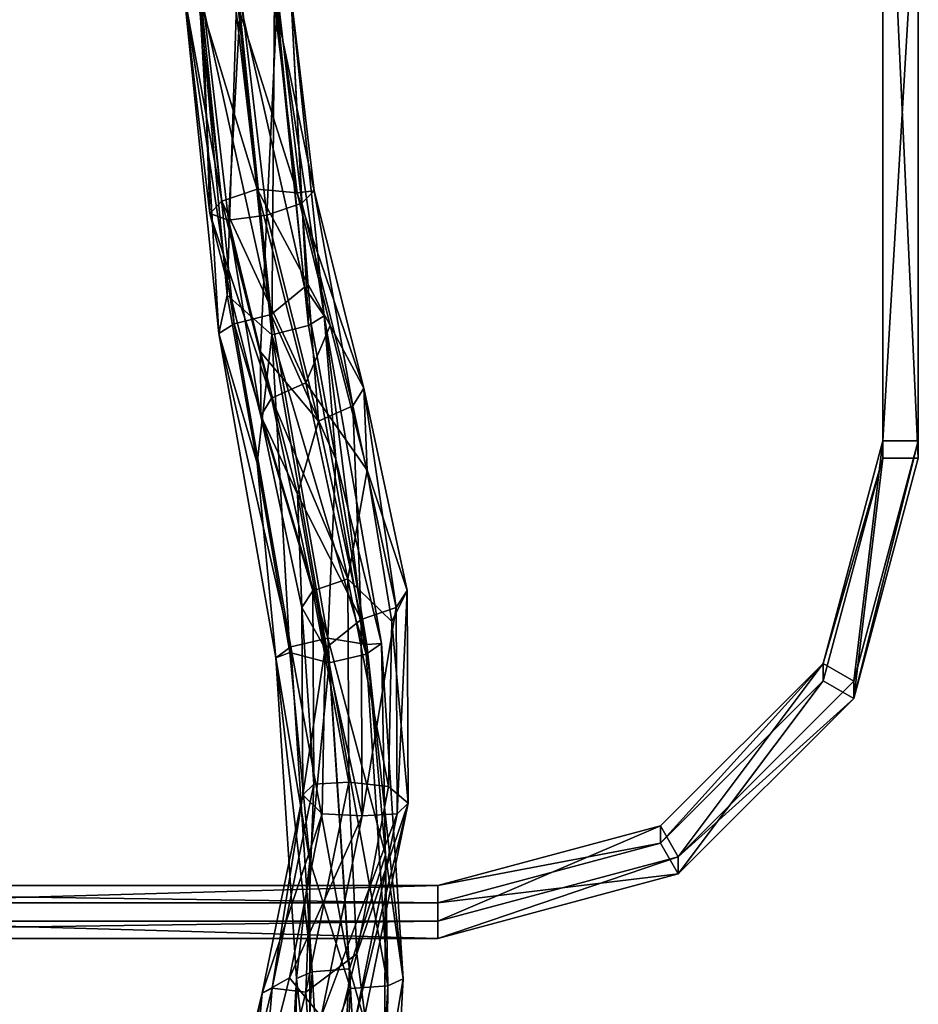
# Model space of a CAD drawing. Header units: millimetres. Extents: x -26 to 124, y -190 to 73.
# Tile 71 of 95: x 68 to 118, y -73 to -18. Entities that reach past the tile are written whole.
import ezdxf

# ---------------------------------------------------------------- set-up
doc = ezdxf.new("R2010")
doc.units = ezdxf.units.MM
doc.header["$LTSCALE"] = 41.718519
for name, color, linetype in [('1426', 7, 'CONTINUOUS'), ('1427', 7, 'CONTINUOUS'), ('433', 7, 'CONTINUOUS'), ('434', 7, 'CONTINUOUS'), ('46', 7, 'CONTINUOUS'), ('52', 7, 'CONTINUOUS'), ('53', 7, 'CONTINUOUS'), ('54', 7, 'CONTINUOUS'), ('56', 7, 'CONTINUOUS'), ('57', 7, 'CONTINUOUS'), ('58', 7, 'CONTINUOUS'), ('60', 7, 'CONTINUOUS')]:
    doc.layers.add(name, color=color, linetype=linetype)

msp = doc.modelspace()

# ---------------------------------------------------------------- linework, layer by layer
at = {"layer": '1426', "color": 7, "linetype": 'CONTINUOUS'}
for points in [[(79.658, -33.188, -16.535), (80.211, -16.256, -14), (78.093, -16.256, -14.915), (79.658, -33.188, -16.535)], [(82.166, -35.416, -16.052), (80.211, -16.256, -14), (79.658, -33.188, -16.535), (82.166, -35.416, -16.052)], [(82.166, -35.416, -16.052), (82.333, -16.256, -14.841), (80.211, -16.256, -14), (82.166, -35.416, -16.052)], [(84.244, -34.902, -16.846), (82.333, -16.256, -14.841), (82.166, -35.416, -16.052), (84.244, -34.902, -16.846)], [(82.333, -16.256, -14.841), (84.244, -34.902, -16.846), (83.248, -16.256, -16.894), (82.333, -16.256, -14.841)], [(83.248, -16.256, -16.894), (85.111, -34.357, -18.887), (82.407, -16.256, -19.085), (83.248, -16.256, -16.894)], [(82.407, -16.256, -19.085), (85.111, -34.357, -18.887), (84.014, -32.742, -20.759), (82.407, -16.256, -19.085)], [(85.111, -34.357, -18.887), (83.248, -16.256, -16.894), (84.244, -34.902, -16.846), (85.111, -34.357, -18.887)], [(81.343, -42.627, -18.477), (82.166, -35.416, -16.052), (79.658, -33.188, -16.535), (81.343, -42.627, -18.477)], [(84.014, -32.742, -20.759), (85.111, -34.357, -18.887), (85.763, -42.402, -22.808), (84.014, -32.742, -20.759)], [(87.48, -53.363, -21.085), (85.111, -34.357, -18.887), (84.244, -34.902, -16.846), (87.48, -53.363, -21.085)], [(85.111, -34.357, -18.887), (88.334, -52.754, -23.113), (85.763, -42.402, -22.808), (85.111, -34.357, -18.887)], [(88.334, -52.754, -23.113), (85.111, -34.357, -18.887), (87.48, -53.363, -21.085), (88.334, -52.754, -23.113)], [(87.48, -53.363, -21.085), (84.244, -34.902, -16.846), (82.166, -35.416, -16.052), (87.48, -53.363, -21.085)], [(83.183, -53.271, -21.026), (82.166, -35.416, -16.052), (81.343, -42.627, -18.477), (83.183, -53.271, -21.026)], [(85.399, -53.854, -20.282), (87.48, -53.363, -21.085), (82.166, -35.416, -16.052), (85.399, -53.854, -20.282)], [(85.399, -53.854, -20.282), (82.166, -35.416, -16.052), (83.183, -53.271, -21.026), (85.399, -53.854, -20.282)], [(85.763, -42.402, -22.808), (88.334, -52.754, -23.113), (87.508, -52.817, -25.318), (85.763, -42.402, -22.808)], [(88.693, -71.988, -25.093), (88.334, -52.754, -23.113), (87.48, -53.363, -21.085), (88.693, -71.988, -25.093)], [(88.334, -52.754, -23.113), (89.562, -71.602, -27.169), (87.508, -52.817, -25.318), (88.334, -52.754, -23.113)], [(87.508, -52.817, -25.318), (89.562, -71.602, -27.169), (88.561, -64.631, -27.966), (87.508, -52.817, -25.318)], [(89.562, -71.602, -27.169), (88.334, -52.754, -23.113), (88.693, -71.988, -25.093), (89.562, -71.602, -27.169)], [(84.315, -64.969, -23.678), (85.399, -53.854, -20.282), (83.183, -53.271, -21.026), (84.315, -64.969, -23.678)], [(88.693, -71.988, -25.093), (87.48, -53.363, -21.085), (85.399, -53.854, -20.282), (88.693, -71.988, -25.093)], [(86.589, -72.146, -24.219), (85.399, -53.854, -20.282), (84.315, -64.969, -23.678), (86.589, -72.146, -24.219)], [(86.589, -72.146, -24.219), (88.693, -71.988, -25.093), (85.399, -53.854, -20.282), (86.589, -72.146, -24.219)], [(88.561, -64.631, -27.966), (89.562, -71.602, -27.169), (88.505, -77.873, -30.459), (88.561, -64.631, -27.966)], [(84.302, -78.159, -26.179), (86.589, -72.146, -24.219), (84.315, -64.969, -23.678), (84.302, -78.159, -26.179)], [(89.562, -71.602, -27.169), (88.525, -90.501, -30.239), (88.505, -77.873, -30.459), (89.562, -71.602, -27.169)], [(88.525, -90.501, -30.239), (89.562, -71.602, -27.169), (88.693, -71.988, -25.093), (88.525, -90.501, -30.239)], [(85.571, -90.64, -27.222), (86.589, -72.146, -24.219), (84.302, -78.159, -26.179), (85.571, -90.64, -27.222)], [(85.571, -90.64, -27.222), (87.665, -90.709, -28.134), (86.589, -72.146, -24.219), (85.571, -90.64, -27.222)], [(87.665, -90.709, -28.134), (88.693, -71.988, -25.093), (86.589, -72.146, -24.219), (87.665, -90.709, -28.134)], [(87.665, -90.709, -28.134), (88.525, -90.501, -30.239), (88.693, -71.988, -25.093), (87.665, -90.709, -28.134)]]:
    msp.add_3dface(points, dxfattribs=at)
at = {"layer": '1427', "color": 7, "linetype": 'CONTINUOUS'}
for points in [[(79.197, -35.343, -19.108), (78.093, -16.256, -14.915), (77.252, -16.256, -17.106), (79.197, -35.343, -19.108)], [(79.197, -35.343, -19.108), (77.252, -16.256, -17.106), (80.064, -34.799, -21.149), (79.197, -35.343, -19.108)], [(78.167, -16.256, -19.159), (80.064, -34.799, -21.149), (77.252, -16.256, -17.106), (78.167, -16.256, -19.159)], [(79.658, -33.188, -16.535), (78.093, -16.256, -14.915), (79.197, -35.343, -19.108), (79.658, -33.188, -16.535)], [(80.064, -34.799, -21.149), (78.167, -16.256, -19.159), (82.143, -34.284, -21.944), (80.064, -34.799, -21.149)], [(82.143, -34.284, -21.944), (78.167, -16.256, -19.159), (80.289, -16.256, -20), (82.143, -34.284, -21.944)], [(82.407, -16.256, -19.085), (84.014, -32.742, -20.759), (80.289, -16.256, -20), (82.407, -16.256, -19.085)], [(84.014, -32.742, -20.759), (82.143, -34.284, -21.944), (80.289, -16.256, -20), (84.014, -32.742, -20.759)], [(81.343, -42.627, -18.477), (79.658, -33.188, -16.535), (79.197, -35.343, -19.108), (81.343, -42.627, -18.477)], [(84.014, -32.742, -20.759), (85.763, -42.402, -22.808), (82.143, -34.284, -21.944), (84.014, -32.742, -20.759)], [(85.327, -52.464, -26.118), (80.064, -34.799, -21.149), (82.143, -34.284, -21.944), (85.327, -52.464, -26.118)], [(85.763, -42.402, -22.808), (85.327, -52.464, -26.118), (82.143, -34.284, -21.944), (85.763, -42.402, -22.808)], [(83.246, -52.954, -25.316), (79.197, -35.343, -19.108), (80.064, -34.799, -21.149), (83.246, -52.954, -25.316)], [(83.246, -52.954, -25.316), (80.064, -34.799, -21.149), (85.327, -52.464, -26.118), (83.246, -52.954, -25.316)], [(82.392, -53.563, -23.288), (81.343, -42.627, -18.477), (79.197, -35.343, -19.108), (82.392, -53.563, -23.288)], [(82.392, -53.563, -23.288), (79.197, -35.343, -19.108), (83.246, -52.954, -25.316), (82.392, -53.563, -23.288)], [(85.763, -42.402, -22.808), (87.508, -52.817, -25.318), (85.327, -52.464, -26.118), (85.763, -42.402, -22.808)], [(83.183, -53.271, -21.026), (81.343, -42.627, -18.477), (82.392, -53.563, -23.288), (83.183, -53.271, -21.026)], [(86.536, -71.039, -30.116), (83.246, -52.954, -25.316), (85.327, -52.464, -26.118), (86.536, -71.039, -30.116)], [(87.508, -52.817, -25.318), (88.561, -64.631, -27.966), (85.327, -52.464, -26.118), (87.508, -52.817, -25.318)], [(88.561, -64.631, -27.966), (86.536, -71.039, -30.116), (85.327, -52.464, -26.118), (88.561, -64.631, -27.966)], [(84.432, -71.196, -29.242), (82.392, -53.563, -23.288), (83.246, -52.954, -25.316), (84.432, -71.196, -29.242)], [(84.432, -71.196, -29.242), (83.246, -52.954, -25.316), (86.536, -71.039, -30.116), (84.432, -71.196, -29.242)], [(84.315, -64.969, -23.678), (83.183, -53.271, -21.026), (82.392, -53.563, -23.288), (84.315, -64.969, -23.678)], [(83.562, -71.583, -27.166), (84.315, -64.969, -23.678), (82.392, -53.563, -23.288), (83.562, -71.583, -27.166)], [(83.562, -71.583, -27.166), (82.392, -53.563, -23.288), (84.432, -71.196, -29.242), (83.562, -71.583, -27.166)], [(88.561, -64.631, -27.966), (88.505, -77.873, -30.459), (86.536, -71.039, -30.116), (88.561, -64.631, -27.966)], [(84.302, -78.159, -26.179), (84.315, -64.969, -23.678), (83.562, -71.583, -27.166), (84.302, -78.159, -26.179)], [(83.409, -89.756, -32.255), (83.562, -71.583, -27.166), (84.432, -71.196, -29.242), (83.409, -89.756, -32.255)], [(83.409, -89.756, -32.255), (84.432, -71.196, -29.242), (85.502, -89.824, -33.166), (83.409, -89.756, -32.255)], [(85.502, -89.824, -33.166), (84.432, -71.196, -29.242), (86.536, -71.039, -30.116), (85.502, -89.824, -33.166)], [(88.505, -77.873, -30.459), (85.502, -89.824, -33.166), (86.536, -71.039, -30.116), (88.505, -77.873, -30.459)], [(82.549, -89.964, -30.15), (84.302, -78.159, -26.179), (83.562, -71.583, -27.166), (82.549, -89.964, -30.15)], [(82.549, -89.964, -30.15), (83.562, -71.583, -27.166), (83.409, -89.756, -32.255), (82.549, -89.964, -30.15)]]:
    msp.add_3dface(points, dxfattribs=at)
at = {"layer": '433', "color": 7, "linetype": 'CONTINUOUS'}
for points in [[(78.259, -16.256, 21.244), (79.74, -28.98, 19.451), (80.441, -16.256, 21.994), (78.259, -16.256, 21.244)], [(80.441, -16.256, 21.994), (79.74, -28.98, 19.451), (81.886, -28.685, 20.243), (80.441, -16.256, 21.994)], [(80.441, -16.256, 21.994), (81.886, -28.685, 20.243), (82.492, -16.256, 20.993), (80.441, -16.256, 21.994)], [(82.492, -16.256, 20.993), (81.886, -28.685, 20.243), (83.869, -28.018, 19.325), (82.492, -16.256, 20.993)], [(82.241, -16.256, 16.756), (84.548, -27.318, 17.26), (83.605, -27.448, 15.098), (82.241, -16.256, 16.756)], [(83.247, -16.256, 18.876), (84.548, -27.318, 17.26), (82.241, -16.256, 16.756), (83.247, -16.256, 18.876)], [(82.492, -16.256, 20.993), (83.869, -28.018, 19.325), (83.247, -16.256, 18.876), (82.492, -16.256, 20.993)], [(83.247, -16.256, 18.876), (83.869, -28.018, 19.325), (84.548, -27.318, 17.26), (83.247, -16.256, 18.876)], [(84.548, -27.318, 17.26), (87.342, -38.412, 13.311), (83.605, -27.448, 15.098), (84.548, -27.318, 17.26)], [(83.605, -27.448, 15.098), (87.342, -38.412, 13.311), (85.456, -34.889, 12.565), (83.605, -27.448, 15.098)], [(83.869, -28.018, 19.325), (86.735, -39.399, 15.278), (84.548, -27.318, 17.26), (83.869, -28.018, 19.325)], [(84.548, -27.318, 17.26), (86.735, -39.399, 15.278), (87.342, -38.412, 13.311), (84.548, -27.318, 17.26)], [(81.886, -28.685, 20.243), (84.801, -40.266, 16.129), (83.869, -28.018, 19.325), (81.886, -28.685, 20.243)], [(83.869, -28.018, 19.325), (84.801, -40.266, 16.129), (86.735, -39.399, 15.278), (83.869, -28.018, 19.325)], [(79.74, -28.98, 19.451), (81.543, -36.376, 17.016), (81.886, -28.685, 20.243), (79.74, -28.98, 19.451)], [(81.886, -28.685, 20.243), (81.543, -36.376, 17.016), (84.801, -40.266, 16.129), (81.886, -28.685, 20.243)], [(85.456, -34.889, 12.565), (87.342, -38.412, 13.311), (87.524, -43.02, 9.109), (85.456, -34.889, 12.565)], [(81.543, -36.376, 17.016), (83.618, -44.369, 13.684), (84.801, -40.266, 16.129), (81.543, -36.376, 17.016)], [(86.735, -39.399, 15.278), (89.158, -50.732, 10.308), (87.342, -38.412, 13.311), (86.735, -39.399, 15.278)], [(87.342, -38.412, 13.311), (89.773, -49.789, 8.321), (87.524, -43.02, 9.109), (87.342, -38.412, 13.311)], [(87.342, -38.412, 13.311), (89.158, -50.732, 10.308), (89.773, -49.789, 8.321), (87.342, -38.412, 13.311)], [(84.801, -40.266, 16.129), (87.186, -51.403, 11.243), (86.735, -39.399, 15.278), (84.801, -40.266, 16.129)], [(86.735, -39.399, 15.278), (87.186, -51.403, 11.243), (89.158, -50.732, 10.308), (86.735, -39.399, 15.278)], [(84.801, -40.266, 16.129), (83.618, -44.369, 13.684), (87.186, -51.403, 11.243), (84.801, -40.266, 16.129)], [(87.524, -43.02, 9.109), (89.773, -49.789, 8.321), (88.919, -51.523, 5.392), (87.524, -43.02, 9.109)], [(83.618, -44.369, 13.684), (85.174, -53.049, 9.871), (87.186, -51.403, 11.243), (83.618, -44.369, 13.684)], [(89.773, -49.789, 8.321), (89.832, -61.725, 3.771), (88.919, -51.523, 5.392), (89.773, -49.789, 8.321)], [(89.158, -50.732, 10.308), (89.221, -62.323, 5.889), (89.773, -49.789, 8.321), (89.158, -50.732, 10.308)], [(89.773, -49.789, 8.321), (89.221, -62.323, 5.889), (89.832, -61.725, 3.771), (89.773, -49.789, 8.321)], [(87.186, -51.403, 11.243), (87.249, -62.441, 7.035), (89.158, -50.732, 10.308), (87.186, -51.403, 11.243)], [(89.158, -50.732, 10.308), (87.249, -62.441, 7.035), (89.221, -62.323, 5.889), (89.158, -50.732, 10.308)], [(87.186, -51.403, 11.243), (85.174, -53.049, 9.871), (87.249, -62.441, 7.035), (87.186, -51.403, 11.243)], [(88.919, -51.523, 5.392), (89.832, -61.725, 3.771), (88.73, -60.787, 1.957), (88.919, -51.523, 5.392)], [(85.174, -53.049, 9.871), (84.999, -62.332, 6.43), (87.249, -62.441, 7.035), (85.174, -53.049, 9.871)], [(88.73, -60.787, 1.957), (89.832, -61.725, 3.771), (86.949, -70.203, -0.603), (88.73, -60.787, 1.957)], [(89.832, -61.725, 3.771), (86.855, -73.945, 2.899), (87.407, -73.648, 0.704), (89.832, -61.725, 3.771)], [(89.221, -62.323, 5.889), (86.855, -73.945, 2.899), (89.832, -61.725, 3.771), (89.221, -62.323, 5.889)], [(89.832, -61.725, 3.771), (87.407, -73.648, 0.704), (86.949, -70.203, -0.603), (89.832, -61.725, 3.771)], [(84.999, -62.332, 6.43), (83.163, -71.544, 4.008), (87.249, -62.441, 7.035), (84.999, -62.332, 6.43)], [(87.249, -62.441, 7.035), (83.163, -71.544, 4.008), (84.952, -73.712, 4.14), (87.249, -62.441, 7.035)], [(89.221, -62.323, 5.889), (84.952, -73.712, 4.14), (86.855, -73.945, 2.899), (89.221, -62.323, 5.889)], [(87.249, -62.441, 7.035), (84.952, -73.712, 4.14), (89.221, -62.323, 5.889), (87.249, -62.441, 7.035)], [(86.949, -70.203, -0.603), (87.407, -73.648, 0.704), (84.581, -79.602, -2.305), (86.949, -70.203, -0.603)], [(83.163, -71.544, 4.008), (80.902, -80.493, 2.481), (84.952, -73.712, 4.14), (83.163, -71.544, 4.008)]]:
    msp.add_3dface(points, dxfattribs=at)
at = {"layer": '434', "color": 7, "linetype": 'CONTINUOUS'}
for points in [[(78.008, -16.256, 17.007), (79.367, -27.905, 15.361), (77.253, -16.256, 19.124), (78.008, -16.256, 17.007)], [(78.689, -28.604, 17.426), (77.253, -16.256, 19.124), (79.367, -27.905, 15.361), (78.689, -28.604, 17.426)], [(78.689, -28.604, 17.426), (78.259, -16.256, 21.244), (77.253, -16.256, 19.124), (78.689, -28.604, 17.426)], [(81.35, -27.238, 14.443), (78.008, -16.256, 17.007), (80.059, -16.256, 16.006), (81.35, -27.238, 14.443)], [(79.367, -27.905, 15.361), (78.008, -16.256, 17.007), (81.35, -27.238, 14.443), (79.367, -27.905, 15.361)], [(79.74, -28.98, 19.451), (78.259, -16.256, 21.244), (78.689, -28.604, 17.426), (79.74, -28.98, 19.451)], [(83.605, -27.448, 15.098), (81.35, -27.238, 14.443), (80.059, -16.256, 16.006), (83.605, -27.448, 15.098)], [(82.241, -16.256, 16.756), (83.605, -27.448, 15.098), (80.059, -16.256, 16.006), (82.241, -16.256, 16.756)], [(84.09, -38.115, 10.573), (79.367, -27.905, 15.361), (81.35, -27.238, 14.443), (84.09, -38.115, 10.573)], [(85.456, -34.889, 12.565), (84.09, -38.115, 10.573), (81.35, -27.238, 14.443), (85.456, -34.889, 12.565)], [(83.605, -27.448, 15.098), (85.456, -34.889, 12.565), (81.35, -27.238, 14.443), (83.605, -27.448, 15.098)], [(82.156, -38.982, 11.424), (78.689, -28.604, 17.426), (79.367, -27.905, 15.361), (82.156, -38.982, 11.424)], [(82.156, -38.982, 11.424), (79.367, -27.905, 15.361), (84.09, -38.115, 10.573), (82.156, -38.982, 11.424)], [(81.549, -39.969, 13.391), (78.689, -28.604, 17.426), (82.156, -38.982, 11.424), (81.549, -39.969, 13.391)], [(81.549, -39.969, 13.391), (79.74, -28.98, 19.451), (78.689, -28.604, 17.426), (81.549, -39.969, 13.391)], [(81.543, -36.376, 17.016), (79.74, -28.98, 19.451), (81.549, -39.969, 13.391), (81.543, -36.376, 17.016)], [(85.456, -34.889, 12.565), (87.524, -43.02, 9.109), (84.09, -38.115, 10.573), (85.456, -34.889, 12.565)], [(83.618, -44.369, 13.684), (81.543, -36.376, 17.016), (81.549, -39.969, 13.391), (83.618, -44.369, 13.684)], [(86.445, -49.125, 5.743), (82.156, -38.982, 11.424), (84.09, -38.115, 10.573), (86.445, -49.125, 5.743)], [(87.524, -43.02, 9.109), (86.445, -49.125, 5.743), (84.09, -38.115, 10.573), (87.524, -43.02, 9.109)], [(84.473, -49.796, 6.678), (81.549, -39.969, 13.391), (82.156, -38.982, 11.424), (84.473, -49.796, 6.678)], [(84.473, -49.796, 6.678), (82.156, -38.982, 11.424), (86.445, -49.125, 5.743), (84.473, -49.796, 6.678)], [(83.858, -50.739, 8.665), (81.549, -39.969, 13.391), (84.473, -49.796, 6.678), (83.858, -50.739, 8.665)], [(83.858, -50.739, 8.665), (83.618, -44.369, 13.684), (81.549, -39.969, 13.391), (83.858, -50.739, 8.665)], [(87.524, -43.02, 9.109), (88.919, -51.523, 5.392), (86.445, -49.125, 5.743), (87.524, -43.02, 9.109)], [(85.174, -53.049, 9.871), (83.618, -44.369, 13.684), (83.858, -50.739, 8.665), (85.174, -53.049, 9.871)], [(86.498, -60.55, 1.391), (84.473, -49.796, 6.678), (86.445, -49.125, 5.743), (86.498, -60.55, 1.391)], [(88.73, -60.787, 1.957), (86.498, -60.55, 1.391), (86.445, -49.125, 5.743), (88.73, -60.787, 1.957)], [(88.919, -51.523, 5.392), (88.73, -60.787, 1.957), (86.445, -49.125, 5.743), (88.919, -51.523, 5.392)], [(84.526, -60.669, 2.538), (83.858, -50.739, 8.665), (84.473, -49.796, 6.678), (84.526, -60.669, 2.538)], [(84.526, -60.669, 2.538), (84.473, -49.796, 6.678), (86.498, -60.55, 1.391), (84.526, -60.669, 2.538)], [(83.915, -61.266, 4.655), (83.858, -50.739, 8.665), (84.526, -60.669, 2.538), (83.915, -61.266, 4.655)], [(83.915, -61.266, 4.655), (85.174, -53.049, 9.871), (83.858, -50.739, 8.665), (83.915, -61.266, 4.655)], [(84.999, -62.332, 6.43), (85.174, -53.049, 9.871), (83.915, -61.266, 4.655), (84.999, -62.332, 6.43)], [(82.19, -72.114, -0.399), (84.526, -60.669, 2.538), (84.094, -72.348, -1.64), (82.19, -72.114, -0.399)], [(82.19, -72.114, -0.399), (83.915, -61.266, 4.655), (84.526, -60.669, 2.538), (82.19, -72.114, -0.399)], [(84.094, -72.348, -1.64), (84.526, -60.669, 2.538), (86.498, -60.55, 1.391), (84.094, -72.348, -1.64)], [(86.949, -70.203, -0.603), (84.094, -72.348, -1.64), (86.498, -60.55, 1.391), (86.949, -70.203, -0.603)], [(88.73, -60.787, 1.957), (86.949, -70.203, -0.603), (86.498, -60.55, 1.391), (88.73, -60.787, 1.957)], [(81.639, -72.411, 1.797), (83.915, -61.266, 4.655), (82.19, -72.114, -0.399), (81.639, -72.411, 1.797)], [(81.639, -72.411, 1.797), (84.999, -62.332, 6.43), (83.915, -61.266, 4.655), (81.639, -72.411, 1.797)], [(83.163, -71.544, 4.008), (84.999, -62.332, 6.43), (81.639, -72.411, 1.797), (83.163, -71.544, 4.008)], [(86.949, -70.203, -0.603), (84.581, -79.602, -2.305), (84.094, -72.348, -1.64), (86.949, -70.203, -0.603)], [(80.902, -80.493, 2.481), (83.163, -71.544, 4.008), (81.639, -72.411, 1.797), (80.902, -80.493, 2.481)], [(78.752, -84.263, 0.086), (81.639, -72.411, 1.797), (79.256, -84.16, -2.139), (78.752, -84.263, 0.086)], [(78.752, -84.263, 0.086), (80.902, -80.493, 2.481), (81.639, -72.411, 1.797), (78.752, -84.263, 0.086)], [(79.256, -84.16, -2.139), (82.19, -72.114, -0.399), (81.148, -84.437, -3.388), (79.256, -84.16, -2.139)], [(79.256, -84.16, -2.139), (81.639, -72.411, 1.797), (82.19, -72.114, -0.399), (79.256, -84.16, -2.139)], [(81.148, -84.437, -3.388), (82.19, -72.114, -0.399), (84.094, -72.348, -1.64), (81.148, -84.437, -3.388)], [(84.581, -79.602, -2.305), (81.148, -84.437, -3.388), (84.094, -72.348, -1.64), (84.581, -79.602, -2.305)]]:
    msp.add_3dface(points, dxfattribs=at)
at = {"layer": '46', "color": 3, "linetype": 'CONTINUOUS'}
for points in [[(116.5, 0.938, 36.916), (116.5, -42.348, 35.239), (118.5, -42.348, 35.239), (116.5, 0.938, 36.916)], [(118.5, 0.938, 36.916), (116.5, 0.938, 36.916), (118.5, -42.348, 35.239), (118.5, 0.938, 36.916)], [(116.5, -42.348, 35.239), (113.145, -54.848, 34.754), (114.876, -55.848, 34.716), (116.5, -42.348, 35.239)], [(118.5, -42.348, 35.239), (116.5, -42.348, 35.239), (114.876, -55.848, 34.716), (118.5, -42.348, 35.239)], [(113.145, -54.848, 34.754), (104.009, -63.977, 34.401), (105.009, -65.707, 34.334), (113.145, -54.848, 34.754)], [(114.876, -55.848, 34.716), (113.145, -54.848, 34.754), (105.009, -65.707, 34.334), (114.876, -55.848, 34.716)], [(104.009, -63.977, 34.401), (91.5, -67.33, 34.271), (105.009, -65.707, 34.334), (104.009, -63.977, 34.401)], [(105.009, -65.707, 34.334), (91.5, -67.33, 34.271), (91.5, -69.328, 34.193), (105.009, -65.707, 34.334)], [(91.5, -67.33, 34.271), (21, -67.33, 34.271), (91.5, -69.328, 34.193), (91.5, -67.33, 34.271)], [(91.5, -69.328, 34.193), (21, -67.33, 34.271), (21, -69.328, 34.193), (91.5, -69.328, 34.193)]]:
    msp.add_3dface(points, dxfattribs=at)
at = {"layer": '52', "color": 3, "linetype": 'CONTINUOUS'}
for points in [[(91.5, -69.328, 34.193), (21, -69.328, 34.193), (91.5, -68.36, 9.212), (91.5, -69.328, 34.193)], [(21, -69.328, 34.193), (21, -68.36, 9.212), (91.5, -68.36, 9.212), (21, -69.328, 34.193)]]:
    msp.add_3dface(points, dxfattribs=at)
at = {"layer": '53', "color": 3, "linetype": 'CONTINUOUS'}
for points in [[(118.5, -42.348, 35.239), (114.876, -55.848, 34.716), (118.5, -41.38, 10.258), (118.5, -42.348, 35.239)], [(118.5, -41.38, 10.258), (114.876, -55.848, 34.716), (114.876, -54.88, 9.734), (118.5, -41.38, 10.258)], [(114.876, -54.88, 9.734), (114.876, -55.848, 34.716), (105.01, -64.739, 9.352), (114.876, -54.88, 9.734)], [(114.876, -55.848, 34.716), (105.009, -65.707, 34.334), (105.01, -64.739, 9.352), (114.876, -55.848, 34.716)], [(105.009, -65.707, 34.334), (91.5, -69.328, 34.193), (105.01, -64.739, 9.352), (105.009, -65.707, 34.334)], [(91.5, -69.328, 34.193), (91.5, -68.36, 9.212), (105.01, -64.739, 9.352), (91.5, -69.328, 34.193)]]:
    msp.add_3dface(points, dxfattribs=at)
at = {"layer": '54', "color": 3, "linetype": 'CONTINUOUS'}
for points in [[(118.5, 0.938, 36.916), (118.5, -42.348, 35.239), (118.5, -6.096, 10.968), (118.5, 0.938, 36.916)], [(118.5, -6.096, 10.968), (118.5, -42.348, 35.239), (118.5, -6.897, 11.424), (118.5, -6.096, 10.968)], [(118.5, -6.897, 11.424), (118.5, -42.348, 35.239), (118.5, -7.809, 11.559), (118.5, -6.897, 11.424)], [(118.5, -42.348, 35.239), (118.5, -41.38, 10.258), (118.5, -7.809, 11.559), (118.5, -42.348, 35.239)]]:
    msp.add_3dface(points, dxfattribs=at)
at = {"layer": '56', "color": 3, "linetype": 'CONTINUOUS'}
for points in [[(116.5, -42.348, 35.239), (116.5, 0.938, 36.916), (116.5, -41.38, 10.258), (116.5, -42.348, 35.239)], [(116.5, -41.38, 10.258), (116.5, 0.938, 36.916), (116.5, -7.809, 11.559), (116.5, -41.38, 10.258)]]:
    msp.add_3dface(points, dxfattribs=at)
at = {"layer": '57', "color": 3, "linetype": 'CONTINUOUS'}
for points in [[(116.5, -42.348, 35.239), (116.5, -41.38, 10.258), (113.145, -53.88, 9.773), (116.5, -42.348, 35.239)], [(113.145, -54.848, 34.754), (116.5, -42.348, 35.239), (113.145, -53.88, 9.773), (113.145, -54.848, 34.754)], [(104.009, -63.977, 34.401), (113.145, -54.848, 34.754), (113.145, -53.88, 9.773), (104.009, -63.977, 34.401)], [(104.009, -63.009, 9.419), (104.009, -63.977, 34.401), (113.145, -53.88, 9.773), (104.009, -63.009, 9.419)], [(91.5, -66.362, 9.29), (104.009, -63.977, 34.401), (104.009, -63.009, 9.419), (91.5, -66.362, 9.29)], [(91.5, -67.33, 34.271), (104.009, -63.977, 34.401), (91.5, -66.362, 9.29), (91.5, -67.33, 34.271)]]:
    msp.add_3dface(points, dxfattribs=at)
at = {"layer": '58', "color": 3, "linetype": 'CONTINUOUS'}
for points in [[(21, -67.33, 34.271), (91.5, -67.33, 34.271), (21, -66.362, 9.29), (21, -67.33, 34.271)], [(91.5, -67.33, 34.271), (91.5, -66.362, 9.29), (21, -66.362, 9.29), (91.5, -67.33, 34.271)]]:
    msp.add_3dface(points, dxfattribs=at)
at = {"layer": '60', "color": 3, "linetype": 'CONTINUOUS'}
for points in [[(118.5, -7.809, 11.559), (118.5, -41.38, 10.258), (116.5, -41.38, 10.258), (118.5, -7.809, 11.559)], [(118.5, -7.809, 11.559), (116.5, -41.38, 10.258), (116.5, -7.809, 11.559), (118.5, -7.809, 11.559)], [(116.5, -41.38, 10.258), (114.876, -54.88, 9.734), (113.145, -53.88, 9.773), (116.5, -41.38, 10.258)], [(118.5, -41.38, 10.258), (114.876, -54.88, 9.734), (116.5, -41.38, 10.258), (118.5, -41.38, 10.258)], [(105.01, -64.739, 9.352), (104.009, -63.009, 9.419), (113.145, -53.88, 9.773), (105.01, -64.739, 9.352)], [(114.876, -54.88, 9.734), (105.01, -64.739, 9.352), (113.145, -53.88, 9.773), (114.876, -54.88, 9.734)], [(105.01, -64.739, 9.352), (91.5, -68.36, 9.212), (104.009, -63.009, 9.419), (105.01, -64.739, 9.352)], [(91.5, -68.36, 9.212), (91.5, -66.362, 9.29), (104.009, -63.009, 9.419), (91.5, -68.36, 9.212)], [(91.5, -68.36, 9.212), (21, -68.36, 9.212), (91.5, -66.362, 9.29), (91.5, -68.36, 9.212)], [(91.5, -66.362, 9.29), (21, -68.36, 9.212), (21, -66.362, 9.29), (91.5, -66.362, 9.29)]]:
    msp.add_3dface(points, dxfattribs=at)

doc.saveas('drawing.dxf')
